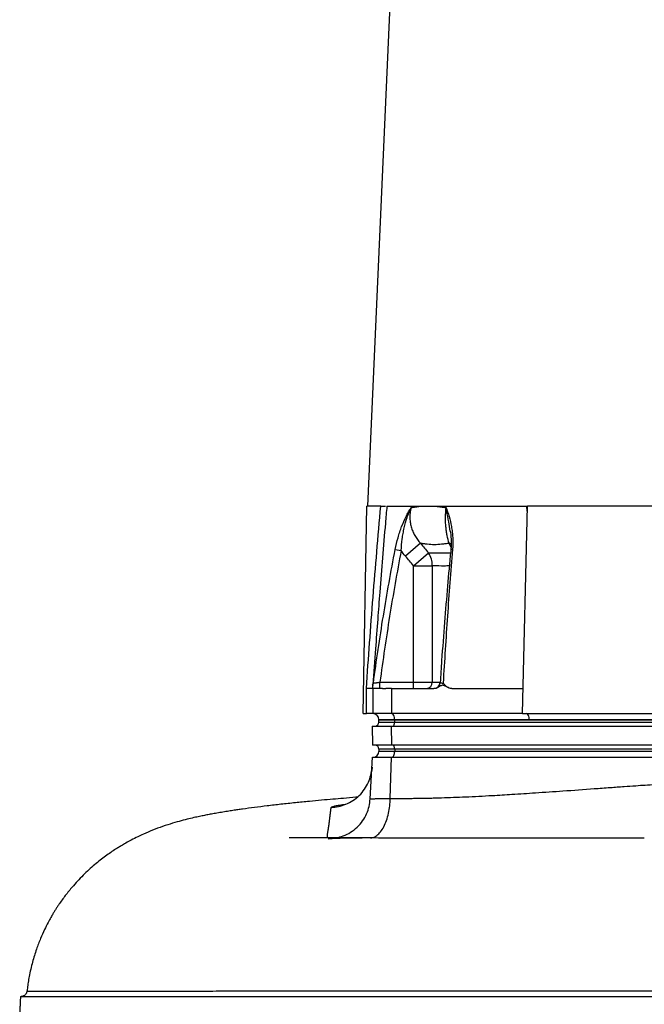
# Model space of a CAD drawing. Header units: millimetres. Extents: x 537 to 1439, y 660 to 2507.
# Tile 6 of 13: x 578 to 876, y 1113 to 1583. Entities that reach past the tile are written whole.
import ezdxf

# ---------------------------------------------------------------- set-up
doc = ezdxf.new("R2010")
doc.units = ezdxf.units.MM

msp = doc.modelspace()

# ---------------------------------------------------------------- linework, layer by layer
at = {"color": 7, "linetype": 'Continuous', "lineweight": 25}
for p, q in [((766.91, 1859.4), (744.11, 1351.15)), ((742.08, 1252.15), (743.8, 1351.15)), ((750.51, 1351.15), (743.8, 1351.15)), ((753.32, 1351.15), (820.35, 1351.15)), ((818.09, 1252.15), (820.45, 1351.15)), ((820.39, 1348.85), (820.18, 1351.15)), ((882.48, 1351.15), (820.45, 1351.15)), ((757.39, 1330.54), (760.21, 1330)), ((769.43, 1333.45), (762.23, 1327.34)), ((766.13, 1322.76), (773.26, 1328.86)), ((766.13, 1322.76), (775.07, 1322.76)), ((766.13, 1267.15), (766.13, 1322.76)), ((775.07, 1322.76), (775.07, 1267.15)), ((750.05, 1264.15), (750.05, 1267.15)), ((750.05, 1267.15), (766.13, 1267.15)), ((766.13, 1264.15), (766.13, 1267.15)), ((766.13, 1267.15), (775.07, 1267.15)), ((743.62, 1252.15), (743.62, 1264.2)), ((746.62, 1264.15), (746.62, 1252.15)), ((755.62, 1264.15), (755.62, 1252.15)), ((755.62, 1264.15), (775.83, 1264.15)), ((775.81, 1264.15), (775.84, 1264.15)), ((784.39, 1264.15), (818.37, 1264.15)), ((742.08, 1252.15), (743.62, 1252.15)), ((746.62, 1252.15), (743.62, 1252.15)), ((755.62, 1252.15), (746.62, 1252.15)), ((746.62, 1252.15), (746.62, 1252.15)), ((818.09, 1252.15), (755.62, 1252.15)), ((818.09, 1252.15), (883.11, 1252.15)), ((746.41, 1246.15), (746.57, 1237.15)), ((746.41, 1246.15), (755.51, 1246.15)), ((757.12, 1249.25), (749.62, 1249.25)), ((749.62, 1249.25), (749.62, 1249.15)), ((749.62, 1249.15), (757.12, 1249.15)), ((749.62, 1248.15), (749.62, 1249.15)), ((749.62, 1248.15), (757.12, 1248.15)), ((755.51, 1246.15), (755.59, 1237.15)), ((755.51, 1246.15), (950.01, 1246.15)), ((757.12, 1249.25), (757.12, 1249.15)), ((821.4, 1249.25), (757.12, 1249.25)), ((757.12, 1249.15), (951.62, 1249.15)), ((757.12, 1248.15), (757.12, 1249.15)), ((757.12, 1248.15), (951.62, 1248.15)), ((887.33, 1249.25), (821.4, 1249.25)), ((755.59, 1237.15), (746.57, 1237.15)), ((950.09, 1237.15), (755.59, 1237.15)), ((757.12, 1235.15), (749.62, 1235.15)), ((749.62, 1235.15), (749.62, 1234.15)), ((757.12, 1234.15), (749.62, 1234.15)), ((951.62, 1235.15), (757.12, 1235.15)), ((757.12, 1235.15), (757.12, 1234.15)), ((951.62, 1234.15), (757.12, 1234.15)), ((745.43, 1211.41), (746.47, 1231.35)), ((746.47, 1231.35), (755.55, 1231.35)), ((755.03, 1211.65), (755.55, 1231.35)), ((755.55, 1231.35), (950.05, 1231.35)), ((746.38, 1226.61), (746.14, 1225.05)), ((581.65, 1119.66), (581.46, 1119.01))]:
    msp.add_line(p, q, dxfattribs=at)
at = {"color": 8, "linetype": 'Continuous', "lineweight": 25}
for p, q in [((784.01, 1331.42), (783.1, 1333.45)), ((775.07, 1267.15), (778.68, 1267.15)), ((725.45, 1192.46), (727.29, 1192.62))]:
    msp.add_line(p, q, dxfattribs=at)
at = {"color": 8, "linetype": 'Continuous', "lineweight": 25, "flags": 128}
msp.add_lwpolyline([(784.14, 1333.02), (784.09, 1333.05), (783.1, 1333.45)], dxfattribs=at)
at = {"color": 7, "linetype": 'Continuous', "lineweight": 25, "flags": 128}
for points in [[(757.12, 1249.25), (757.08, 1249.82), (756.99, 1250.37), (756.85, 1250.87), (756.66, 1251.31), (756.44, 1251.67), (756.18, 1251.93), (755.91, 1252.09), (755.62, 1252.15)], [(821.4, 1249.25), (821.36, 1249.83), (821.27, 1250.37), (821.13, 1250.87), (820.94, 1251.31), (820.72, 1251.67), (820.46, 1251.93), (820.19, 1252.1), (819.9, 1252.15)], [(756.12, 1246.15), (756.31, 1246.19), (756.5, 1246.3), (756.67, 1246.49), (756.83, 1246.74), (756.95, 1247.04), (757.04, 1247.38), (757.1, 1247.76), (757.12, 1248.15)], [(757.12, 1235.15), (757.1, 1235.54), (757.04, 1235.92), (756.95, 1236.26), (756.83, 1236.56), (756.67, 1236.81), (756.5, 1237), (756.31, 1237.11), (756.12, 1237.15)], [(755.72, 1231.35), (755.99, 1231.4), (756.25, 1231.56), (756.5, 1231.82), (756.71, 1232.17), (756.88, 1232.59), (757.01, 1233.08), (757.09, 1233.6), (757.12, 1234.15)]]:
    msp.add_lwpolyline(points, dxfattribs=at)
at = {"color": 8, "linetype": 'Continuous', "lineweight": 25}
msp.add_arc((784.61, 1329.51), 1.03, 82.3214, 131.8232, dxfattribs=at)
at = {"color": 7, "linetype": 'Continuous', "lineweight": 25}
for centre, radius, start, end in [((764.35, 1322.9), 10.72, 359.261, 33.8012), ((744, 1267.15), 3, 330.4889, 352.2893), ((772.22, 1267), 2.85, 273.4021, 3.0393), ((775.81, 1267.15), 3, 270.0115, 356.3439), ((746.62, 1249.15), 3, 2, 89.9651), ((747.62, 1248.15), 2, 270, 0), ((747.62, 1235.15), 2, 0, 90), ((746.82, 1234.15), 2.8, 270, 0)]:
    msp.add_arc(centre, radius, start, end, dxfattribs=at)
for points, knots in [([(743.62, 1264.2), (744.61, 1278.7), (745.67, 1293.2), (747.96, 1322.19), (749.18, 1336.67), (750.51, 1351.15)], [0, 0, 0, 0, 0.5, 0.5, 1, 1, 1, 1]), ([(750.51, 1351.15), (750.84, 1351.15), (751.52, 1351.15), (752.33, 1351.15), (752.66, 1351.15), (752.79, 1351.15)], [0, 0, 0, 0, 0.387151, 0.774342, 1, 1, 1, 1]), ([(757.39, 1330.54), (757.77, 1332.46), (758.21, 1334.33), (758.97, 1337.05), (759.24, 1337.95), (759.68, 1339.28), (759.83, 1339.72), (760.13, 1340.58), (760.29, 1341.01), (761.09, 1343.11), (761.79, 1344.69), (762.93, 1346.95), (763.33, 1347.68), (763.95, 1348.76), (764.16, 1349.11), (764.48, 1349.63), (764.59, 1349.8), (764.81, 1350.14), (764.92, 1350.32), (765.02, 1350.48)], [0, 0, 0, 0, 0.25, 0.25, 0.375, 0.375, 0.4375, 0.4375, 0.5, 0.5, 0.75, 0.75, 0.875, 0.875, 0.9375, 0.9375, 0.96875, 0.96875, 1, 1, 1, 1]), ([(760.21, 1330), (760.33, 1331.85), (760.49, 1333.68), (760.85, 1336.38), (760.98, 1337.27), (761.29, 1339.05), (761.46, 1339.92), (762.03, 1342.5), (762.49, 1344.16), (763.32, 1346.59), (763.62, 1347.39), (764.12, 1348.57), (764.29, 1348.96), (764.56, 1349.53), (764.65, 1349.72), (764.84, 1350.1), (764.93, 1350.3), (765.02, 1350.48)], [0, 0, 0, 0, 0.25, 0.25, 0.375, 0.375, 0.5, 0.5, 0.75, 0.75, 0.875, 0.875, 0.9375, 0.9375, 0.96875, 0.96875, 1, 1, 1, 1]), ([(765.02, 1350.48), (764.6, 1348.99), (764.38, 1347.47), (764.38, 1345.53), (764.39, 1345.14), (764.44, 1344.37), (764.48, 1343.99), (764.63, 1342.86), (764.78, 1342.11), (765.18, 1340.64), (765.43, 1339.91), (766.02, 1338.48), (766.36, 1337.79), (767.49, 1335.81), (768.39, 1334.58), (769.43, 1333.45)], [0, 0, 0, 0, 0.25, 0.25, 0.3125, 0.3125, 0.375, 0.375, 0.5, 0.5, 0.625, 0.625, 0.75, 0.75, 1, 1, 1, 1]), ([(765.02, 1350.48), (765.7, 1350.59), (766.38, 1350.7), (767.44, 1350.87), (767.8, 1350.93), (768.52, 1351.04), (768.89, 1351.1), (769.26, 1351.15)], [0, 0, 0, 0, 0.5, 0.5, 0.75, 0.75, 1, 1, 1, 1]), ([(776.82, 1351.15), (777.21, 1351.1), (777.6, 1351.04), (778.39, 1350.93), (779.59, 1350.76), (780.82, 1350.59), (781.66, 1350.48)], [0, 0, 0, 0, 0.25, 0.25, 0.5, 1, 1, 1, 1]), ([(783.1, 1333.45), (782.73, 1334.58), (782.42, 1335.81), (782.09, 1337.46), (782.03, 1337.8), (781.91, 1338.49), (781.85, 1338.84), (781.7, 1339.91), (781.62, 1340.64), (781.49, 1342.11), (781.44, 1342.86), (781.39, 1343.99), (781.38, 1344.38), (781.37, 1345.15), (781.37, 1345.54), (781.39, 1347.47), (781.49, 1348.99), (781.66, 1350.48)], [0, 0, 0, 0, 0.25, 0.25, 0.3125, 0.3125, 0.375, 0.375, 0.5, 0.5, 0.625, 0.625, 0.6875, 0.6875, 0.75, 0.75, 1, 1, 1, 1]), ([(781.66, 1350.48), (781.69, 1350.4), (781.72, 1350.31), (781.78, 1350.14), (781.88, 1349.89), (782.09, 1349.29), (782.28, 1348.76), (782.63, 1347.69), (782.86, 1346.96), (783.5, 1344.71), (783.88, 1343.13), (784.26, 1341.03), (784.33, 1340.6), (784.46, 1339.73), (784.52, 1339.29), (784.68, 1337.96), (784.76, 1337.06), (784.92, 1334.33), (784.91, 1332.46), (784.75, 1330.54)], [0, 0, 0, 0, 0.015625, 0.015625, 0.03125, 0.0625, 0.125, 0.125, 0.25, 0.25, 0.5, 0.5, 0.5625, 0.5625, 0.625, 0.625, 0.75, 0.75, 1, 1, 1, 1]), ([(783.66, 1339.33), (783.66, 1339.29), (783.83, 1338.36), (784.01, 1336.43), (784.12, 1333.64), (784.09, 1331.58), (783.94, 1330.47), (783.92, 1330.28)], [0, 0, 0, 0, 0.012636, 0.341309, 0.649369, 0.937849, 1, 1, 1, 1]), ([(746.97, 1266.75), (748.41, 1277.43), (749.98, 1288.09), (753.43, 1309.36), (755.32, 1319.96), (757.39, 1330.54)], [0, 0, 0, 0, 0.5, 0.5, 1, 1, 1, 1]), ([(783.1, 1333.45), (782.48, 1333.37), (781.58, 1333.26), (780.69, 1333.15), (780.1, 1333.07), (779.81, 1333.03), (778.35, 1332.86), (777.2, 1332.78), (774.92, 1332.78), (773.79, 1332.86), (772.4, 1333.03), (772.12, 1333.07), (771.57, 1333.15), (771.3, 1333.19), (770.49, 1333.3), (769.96, 1333.37), (769.43, 1333.45)], [0, 0, 0, 0, 0.125, 0.1875, 0.1875, 0.25, 0.25, 0.5, 0.5, 0.75, 0.75, 0.8125, 0.8125, 0.875, 0.875, 1, 1, 1, 1]), ([(783.91, 1330.28), (783.89, 1330.07), (783.33, 1324.32), (782.29, 1312.82), (780.85, 1295.45), (779.69, 1280.09), (779.05, 1270.47), (778.82, 1266.95)], [0, 0, 0, 0, 0.010371, 0.27383, 0.54629, 0.833993, 1, 1, 1, 1]), ([(784.75, 1330.54), (783.84, 1319.96), (783.03, 1309.36), (781.54, 1288.09), (780.87, 1277.43), (780.26, 1266.75)], [0, 0, 0, 0, 0.5, 0.5, 1, 1, 1, 1]), ([(760.21, 1330), (758.21, 1319.57), (756.39, 1309.12), (753.02, 1288.17), (751.48, 1277.67), (750.05, 1267.15)], [0, 0, 0, 0, 0.5, 0.5, 1, 1, 1, 1]), ([(749.01, 1297.23), (748.65, 1292.51), (747.86, 1282.1), (747.14, 1271.69), (746.75, 1266)], [0, 0, 0, 0, 0.453367, 1, 1, 1, 1]), ([(746.62, 1264.15), (746.62, 1264.21), (746.62, 1264.32), (746.62, 1264.99), (746.62, 1265.73), (746.62, 1265.67), (746.62, 1265.66)], [0, 0, 0, 0, 0.291173, 0.620968, 0.950232, 1, 1, 1, 1]), ([(746.97, 1266.75), (746.97, 1266.75), (747.06, 1266.76), (747.3, 1266.79), (747.4, 1266.8), (747.63, 1266.83), (747.76, 1266.85), (748.04, 1266.89), (748.2, 1266.91), (748.54, 1266.95), (748.71, 1266.98), (749.08, 1267.02), (749.27, 1267.05), (749.66, 1267.1), (749.85, 1267.12), (750.05, 1267.15)], [0, 0, 0, 0, 0.25, 0.25, 0.375, 0.375, 0.5, 0.5, 0.625, 0.625, 0.75, 0.75, 0.875, 0.875, 1, 1, 1, 1]), ([(784.39, 1264.15), (784.01, 1264.15), (783.64, 1264.21), (782.92, 1264.43), (782.56, 1264.59), (781.88, 1264.95), (781.55, 1265.15), (781.04, 1265.43), (780.87, 1265.52), (780.6, 1265.62), (780.51, 1265.64), (780.32, 1265.68), (780.22, 1265.69), (780.03, 1265.7), (779.94, 1265.69), (779.75, 1265.65), (779.66, 1265.63), (779.38, 1265.53), (779.21, 1265.44), (778.69, 1265.17), (778.36, 1264.96), (777.67, 1264.6), (777.32, 1264.44), (776.59, 1264.22), (776.21, 1264.15), (775.83, 1264.15)], [0, 0, 0, 0, 0.125, 0.125, 0.25, 0.25, 0.375, 0.375, 0.4375, 0.4375, 0.46875, 0.46875, 0.5, 0.5, 0.53125, 0.53125, 0.5625, 0.5625, 0.625, 0.625, 0.75, 0.75, 0.875, 0.875, 1, 1, 1, 1]), ([(784.39, 1264.15), (783.97, 1264.15), (783.56, 1264.23), (782.78, 1264.51), (782.41, 1264.71), (781.73, 1265.19), (781.41, 1265.47), (780.96, 1265.93), (780.81, 1266.09), (780.53, 1266.41), (780.39, 1266.58), (780.26, 1266.75)], [0, 0, 0, 0, 0.25, 0.25, 0.5, 0.5, 0.75, 0.75, 0.875, 0.875, 1, 1, 1, 1]), ([(746.62, 1264.15), (746.62, 1264.15), (746.6, 1264.14), (746.52, 1264.14), (746.47, 1264.14), (746.31, 1264.14), (746.22, 1264.14), (746, 1264.14), (745.88, 1264.14), (745.6, 1264.15), (745.45, 1264.15), (745.12, 1264.16), (744.95, 1264.16), (744.59, 1264.17), (744.4, 1264.18), (744.01, 1264.19), (743.81, 1264.19), (743.62, 1264.2)], [0, 0, 0, 0, 0.125, 0.125, 0.25, 0.25, 0.375, 0.375, 0.5, 0.5, 0.625, 0.625, 0.75, 0.75, 0.875, 0.875, 1, 1, 1, 1]), ([(751.3, 1264.15), (751.2, 1264.15), (751.02, 1264.15), (750.75, 1264.15), (750.49, 1264.15), (750.24, 1264.15), (749.99, 1264.15), (749.76, 1264.15), (749.53, 1264.15), (749.08, 1264.15), (748.48, 1264.15), (747.81, 1264.15), (747.28, 1264.15), (746.96, 1264.15), (746.79, 1264.15), (746.69, 1264.15), (746.63, 1264.15), (746.62, 1264.15), (746.62, 1264.15)], [0, 0, 0, 0, 0.031278, 0.062496, 0.093671, 0.124817, 0.155953, 0.187093, 0.218256, 0.249456, 0.373927, 0.499002, 0.624284, 0.749251, 0.812094, 0.874744, 0.937335, 1, 1, 1, 1]), ([(751.3, 1264.15), (751.38, 1264.15), (751.56, 1264.15), (751.82, 1264.15), (752.1, 1264.15), (752.38, 1264.15), (752.66, 1264.15), (752.86, 1264.15), (752.95, 1264.15)], [0, 0, 0, 0, 0.166794, 0.333435, 0.5, 0.666565, 0.833206, 1, 1, 1, 1]), ([(755.62, 1264.15), (755.5, 1264.15), (755.27, 1264.15), (754.92, 1264.15), (754.58, 1264.15), (754.24, 1264.15), (753.91, 1264.15), (753.59, 1264.15), (753.27, 1264.15), (753.06, 1264.15), (752.95, 1264.15)], [0, 0, 0, 0, 0.125008, 0.249885, 0.374695, 0.499504, 0.624374, 0.749371, 0.874559, 1, 1, 1, 1]), ([(821.4, 1249.25), (821.39, 1249.64), (821.35, 1250.02), (821.19, 1250.72), (821.08, 1251.04), (820.8, 1251.57), (820.64, 1251.79), (820.28, 1252.08), (820.09, 1252.15), (819.9, 1252.15)], [0, 0, 0, 0, 0.25, 0.25, 0.5, 0.5, 0.75, 0.75, 1, 1, 1, 1]), ([(726.81, 1207.4), (727.94, 1207.43), (729.1, 1207.56), (731.45, 1208.04), (732.64, 1208.4), (734.96, 1209.35), (736.1, 1209.94), (738.26, 1211.35), (739.28, 1212.16), (741.14, 1213.98), (741.98, 1214.98), (743.45, 1217.1), (744.07, 1218.22), (745.07, 1220.52), (745.45, 1221.69), (745.99, 1224.02), (746.15, 1225.18), (746.21, 1226.31)], [0, 0, 0, 0, 0.125, 0.125, 0.25, 0.25, 0.375, 0.375, 0.5, 0.5, 0.625, 0.625, 0.75, 0.75, 0.875, 0.875, 1, 1, 1, 1]), ([(755.03, 1211.65), (755.97, 1211.65), (757.83, 1211.65), (760.61, 1211.67), (763.37, 1211.69), (766.1, 1211.72), (768.81, 1211.76), (771.49, 1211.8), (774.14, 1211.86), (776.77, 1211.93), (782.34, 1212.09), (791.32, 1212.44), (802.55, 1213), (813.7, 1213.67), (824.92, 1214.4), (838.02, 1215.3), (849.92, 1216.16), (859.65, 1216.87), (866.24, 1217.35), (871.81, 1217.74), (876.7, 1218.09), (881.45, 1218.4), (885.95, 1218.69), (889.73, 1218.93), (892.16, 1219.08), (893.65, 1219.17), (894.62, 1219.22), (895.54, 1219.26), (896.45, 1219.3), (897.36, 1219.34), (898.27, 1219.37), (899.18, 1219.41), (900.09, 1219.44), (902.84, 1219.52), (907.35, 1219.6), (913.54, 1219.55), (919.51, 1219.34), (924.19, 1219.04), (927.66, 1218.74), (929.99, 1218.5), (932.28, 1218.24), (934.55, 1217.95), (936.79, 1217.63), (939, 1217.29), (941.18, 1216.91), (943.33, 1216.51), (945.45, 1216.07), (947.55, 1215.61), (948.93, 1215.28), (949.62, 1215.11)], [0, 0, 0, 0, 0.0144095, 0.0286858, 0.042829, 0.0568393, 0.0707167, 0.0844614, 0.0980735, 0.1115531, 0.1249004, 0.1836517, 0.2496925, 0.297652, 0.3552231, 0.4224069, 0.4992039, 0.5383397, 0.5721773, 0.6007168, 0.6239581, 0.6474766, 0.6738586, 0.693185, 0.7056609, 0.7112861, 0.7159802, 0.7206693, 0.7253535, 0.7300327, 0.7347069, 0.7393763, 0.7440409, 0.7487006, 0.7816128, 0.8133846, 0.8440322, 0.8735737, 0.8857002, 0.8976948, 0.9095592, 0.921295, 0.932904, 0.944388, 0.9557489, 0.9669885, 0.9781089, 0.989112, 1, 1, 1, 1]), ([(739.36, 1212.27), (739.12, 1212.25), (736.81, 1212.06), (732.9, 1211.74), (727.41, 1211.27), (722.04, 1210.8), (716.04, 1210.23), (709.51, 1209.58), (702.78, 1208.86), (696.3, 1208.11), (690.23, 1207.35), (685.62, 1206.73), (682.24, 1206.25), (679.84, 1205.89), (677.22, 1205.49), (674.41, 1205.03), (671.68, 1204.56), (669.18, 1204.11), (666.89, 1203.67), (664.53, 1203.2), (661.97, 1202.65), (658.87, 1201.93), (655.35, 1201.05), (651.17, 1199.87), (646.48, 1198.36), (641.7, 1196.57), (637.5, 1194.79), (633.9, 1193.09), (630.88, 1191.53), (628.37, 1190.14), (626.35, 1188.94), (623.56, 1187.21), (619.63, 1184.56), (614.44, 1180.54), (609.01, 1175.67), (604.25, 1170.65), (600.37, 1165.92), (597.98, 1162.64), (596.44, 1160.37), (595.6, 1159.09), (594.8, 1157.82), (593.96, 1156.43), (592.92, 1154.64), (591.55, 1152.15), (589.88, 1148.81), (587.99, 1144.57), (586.03, 1139.42), (584.16, 1133.37), (582.94, 1128.06), (582.22, 1123.89), (581.9, 1121.65), (581.72, 1120.25), (581.67, 1119.76), (581.66, 1119.66)], [0, 0, 0, 0, 0.003644, 0.034117, 0.060837, 0.090555, 0.123169, 0.161538, 0.202676, 0.243728, 0.284603, 0.32417, 0.340525, 0.357444, 0.376763, 0.398528, 0.420813, 0.440143, 0.457059, 0.47462, 0.493984, 0.516165, 0.540938, 0.566089, 0.591394, 0.616219, 0.638254, 0.657352, 0.673415, 0.686567, 0.696845, 0.704402, 0.725863, 0.749878, 0.776604, 0.804263, 0.823729, 0.842135, 0.847699, 0.853156, 0.858507, 0.863751, 0.870563, 0.880347, 0.893348, 0.909494, 0.92867, 0.950716, 0.975415, 0.985302, 0.994869, 0.99898, 1, 1, 1, 1]), ([(745.43, 1211.41), (745.43, 1211.41), (745.43, 1211.41), (745.45, 1211.42), (745.48, 1211.42), (745.52, 1211.42), (745.59, 1211.43), (745.67, 1211.44), (745.78, 1211.44), (745.91, 1211.45), (746.07, 1211.46), (746.26, 1211.48), (746.48, 1211.49), (746.74, 1211.5), (747.12, 1211.53), (747.64, 1211.55), (748.28, 1211.58), (748.87, 1211.6), (749.39, 1211.61), (749.85, 1211.62), (750.29, 1211.63), (750.76, 1211.63), (751.26, 1211.64), (751.8, 1211.64), (752.37, 1211.65), (752.98, 1211.65), (753.63, 1211.65), (754.31, 1211.65), (754.79, 1211.65), (755.03, 1211.65)], [0, 0, 0, 0, 0.022126, 0.045601, 0.070424, 0.096597, 0.124118, 0.152988, 0.183207, 0.214775, 0.247691, 0.281955, 0.317568, 0.354528, 0.392837, 0.467006, 0.530958, 0.584691, 0.628208, 0.660665, 0.694171, 0.728726, 0.76433, 0.800984, 0.838687, 0.877441, 0.917244, 0.958097, 1, 1, 1, 1]), ([(876.23, 1192.65), (874.25, 1192.65), (868.93, 1192.65), (860.19, 1192.65), (849.71, 1192.65), (838.58, 1192.65), (826.75, 1192.65), (815.21, 1192.64), (804.12, 1192.65), (793.6, 1192.66), (783.13, 1192.68), (772.83, 1192.7), (761.52, 1192.71), (749.34, 1192.77), (739.44, 1192.85), (732.93, 1192.88), (729.6, 1192.88), (726.44, 1192.88), (723.3, 1192.87), (720.3, 1192.85), (717.52, 1192.83), (715.22, 1192.81), (713.28, 1192.81), (711.49, 1192.81), (709.81, 1192.83), (708.32, 1192.86), (707.29, 1192.89), (706.95, 1192.91), (706.74, 1192.92), (706.76, 1192.92), (706.76, 1192.92)], [0, 0, 0, 0, 0.027537, 0.073752, 0.122737, 0.175984, 0.233488, 0.295249, 0.347727, 0.402935, 0.460471, 0.518209, 0.57589, 0.656774, 0.737856, 0.763037, 0.785367, 0.804685, 0.826407, 0.852225, 0.872885, 0.892355, 0.909548, 0.924462, 0.942962, 0.964732, 0.987579, 0.995431, 0.9992, 1, 1, 1, 1]), ([(741.6, 1192.7), (740.78, 1192.7), (738.94, 1192.69), (736.28, 1192.68), (733.57, 1192.66), (730.97, 1192.62), (729.07, 1192.58), (727.68, 1192.54), (727.12, 1192.52), (726.83, 1192.51)], [0, 0, 0, 0, 0.114752, 0.258756, 0.4123401, 0.5798698, 0.771625, 0.8814994, 1, 1, 1, 1]), ([(581.51, 1118.98), (581.44, 1118.77), (581.33, 1118.55), (581.05, 1118.14), (580.87, 1117.93), (580.53, 1117.67), (580.41, 1117.58), (580.14, 1117.43), (580.01, 1117.37), (579.71, 1117.26), (579.56, 1117.22), (579.24, 1117.16), (579.08, 1117.15), (578.91, 1117.15)], [0, 0, 0, 0, 0.25, 0.25, 0.5, 0.5, 0.625, 0.625, 0.75, 0.75, 0.875, 0.875, 1, 1, 1, 1]), ([(581.51, 1119), (581.51, 1119.01), (581.51, 1119.04), (581.51, 1118.99), (581.51, 1118.98)], [0, 0, 0, 0, 0.784239, 1, 1, 1, 1]), ([(578.53, 1117.15), (578.51, 1116.61), (578.49, 1116.05), (578.44, 1114.87), (578.41, 1114.25), (578.37, 1113.29), (578.35, 1112.97), (578.32, 1112.31), (578.3, 1111.99), (578.26, 1111), (578.22, 1110.33), (578.19, 1109.65)], [0, 0, 0, 0, 0.25, 0.25, 0.5, 0.5, 0.625, 0.625, 0.75, 0.75, 1, 1, 1, 1]), ([(578.53, 1117.15), (578.66, 1117.15), (579.07, 1117.15), (580.57, 1117.15), (581.7, 1117.15), (586.12, 1117.15), (590.45, 1117.15), (601.54, 1117.15), (608.33, 1117.15), (620.47, 1117.15), (624.84, 1117.15), (634.2, 1117.15), (639.17, 1117.15), (654.82, 1117.15), (666.22, 1117.15), (690.63, 1117.15), (703.62, 1117.15), (730.99, 1117.15), (745.39, 1117.15), (774.48, 1117.15), (789.25, 1117.15), (812.25, 1117.15), (820.07, 1117.15), (836.02, 1117.15), (844.15, 1117.15), (868.81, 1117.15), (885.58, 1117.15), (910.34, 1117.15), (918.53, 1117.15), (934.85, 1117.15), (942.96, 1117.15), (967.11, 1117.15), (982.93, 1117.15), (1013.61, 1117.15), (1028.46, 1117.15), (1049.71, 1117.15), (1056.63, 1117.15), (1070.15, 1117.15), (1076.76, 1117.15), (1095.94, 1117.15), (1107.87, 1117.15), (1129.23, 1117.15), (1138.7, 1117.15), (1147.11, 1117.15)], [0.4663262, 0.4663262, 0.4663262, 0.4663262, 0.480306, 0.480306, 0.4948615, 0.4948615, 0.5239724, 0.5239724, 0.5530833, 0.5530833, 0.5676387, 0.5676387, 0.5821942, 0.5821942, 0.6113051, 0.6113051, 0.640416, 0.640416, 0.6695269, 0.6695269, 0.6986378, 0.6986378, 0.7131932, 0.7131932, 0.7277487, 0.7277487, 0.7568596, 0.7568596, 0.771415, 0.771415, 0.7859705, 0.7859705, 0.8150814, 0.8150814, 0.8441923, 0.8441923, 0.8587478, 0.8587478, 0.8733032, 0.8733032, 0.9024141, 0.9024141, 0.931525, 0.931525, 0.931525, 0.931525])]:
    msp.add_open_spline(points, degree=3, knots=knots, dxfattribs=at)
at = {"color": 8, "linetype": 'Continuous', "lineweight": 25}
for points, knots in [([(753.39, 1351.15), (753.15, 1348.46), (751.95, 1334.78), (750.47, 1316.81), (749.33, 1301.52), (749.01, 1297.23)], [0, 0, 0, 0, 0.149752, 0.761384, 1, 1, 1, 1]), ([(783.64, 1339.33), (783.42, 1340.78), (782.92, 1344.05), (782.18, 1347.69), (781.77, 1349.89), (781.66, 1350.47), (781.66, 1350.48)], [0, 0, 0, 0, 0.366807, 0.828204, 0.997714, 1, 1, 1, 1]), ([(773.26, 1328.86), (773.53, 1328.86), (775.27, 1328.89), (778.52, 1328.92), (782.07, 1328.89), (783.78, 1328.87)], [0, 0, 0, 0, 0.089545, 0.561131, 1, 1, 1, 1]), ([(783.21, 1322.66), (782.37, 1322.64), (779.75, 1322.55), (777.15, 1322.68), (775.35, 1322.75), (775.07, 1322.76)], [0, 0, 0, 0, 0.285442, 0.886962, 1, 1, 1, 1]), ([(778.85, 1266.95), (778.83, 1266.93), (778.8, 1266.87), (779.11, 1266.8), (779.64, 1266.76), (780.09, 1266.75), (780.26, 1266.75)], [0, 0, 0, 0, 0.149737, 0.480305, 0.805416, 1, 1, 1, 1]), ([(726.81, 1207.4), (726.88, 1207.5), (727.03, 1207.7), (728.07, 1208.02), (729.7, 1208.34), (731.58, 1208.63), (733.13, 1208.8), (733.71, 1208.87)], [0, 0, 0, 0, 0.216167, 0.43194, 0.649771, 0.868099, 1, 1, 1, 1]), ([(729.37, 1192.88), (730.46, 1193.14), (732.82, 1193.7), (736.17, 1195.43), (739.31, 1197.85), (741.91, 1200.86), (743.82, 1204.25), (745.05, 1207.81), (745.3, 1210.23), (745.43, 1211.41)], [0, 0, 0, 0, 0.126979, 0.274597, 0.425125, 0.575652, 0.723271, 0.865395, 1, 1, 1, 1]), ([(745.6, 1192.8), (746, 1192.85), (747.03, 1192.97), (748.66, 1193.94), (750.4, 1195.66), (751.97, 1198.1), (753.27, 1201.1), (754.22, 1204.49), (754.84, 1208.05), (754.97, 1210.47), (755.03, 1211.65)], [0, 0, 0, 0, 0.083055, 0.211432, 0.344769, 0.480733, 0.616697, 0.750035, 0.878412, 1, 1, 1, 1]), ([(725.17, 1192.87), (725.14, 1192.93), (725.07, 1193.11), (725.04, 1193.69), (725.08, 1194.45), (725.16, 1195.22), (725.28, 1195.91), (725.38, 1196.51), (725.47, 1197.02), (725.56, 1197.59), (725.66, 1198.2), (725.75, 1198.83), (725.82, 1199.41), (725.89, 1199.93), (725.95, 1200.45), (726.02, 1200.97), (726.08, 1201.49), (726.13, 1201.93), (726.18, 1202.32), (726.22, 1202.67), (726.26, 1202.97), (726.3, 1203.32), (726.35, 1203.7), (726.4, 1204.1), (726.44, 1204.44), (726.48, 1204.74), (726.51, 1205), (726.54, 1205.23), (726.57, 1205.52), (726.61, 1205.85), (726.66, 1206.22), (726.7, 1206.55), (726.74, 1206.85), (726.77, 1207.13), (726.8, 1207.31), (726.81, 1207.4)], [0, 0, 0, 0, 0.023136, 0.07594, 0.123402, 0.166038, 0.203737, 0.238026, 0.269547, 0.298662, 0.346392, 0.388412, 0.425761, 0.45909, 0.488986, 0.526808, 0.559882, 0.589117, 0.615204, 0.638708, 0.659994, 0.679416, 0.713741, 0.742981, 0.768178, 0.790351, 0.810179, 0.828078, 0.844459, 0.877976, 0.906546, 0.93215, 0.955748, 0.978014, 1, 1, 1, 1]), ([(726.83, 1192.51), (726.81, 1192.51), (726.64, 1192.5), (726.4, 1192.49), (726.07, 1192.48), (725.77, 1192.47), (725.52, 1192.46), (725.48, 1192.46), (725.45, 1192.46)], [0, 0, 0, 0, 0.019488, 0.167519, 0.330206, 0.512459, 0.726624, 1, 1, 1, 1]), ([(834.69, 1192.65), (828.63, 1192.65), (819.53, 1192.65), (810.35, 1192.65), (807.28, 1192.65)], [0, 0, 0, 0, 0.665701, 1, 1, 1, 1]), ([(581.73, 1119.66), (581.75, 1119.66), (581.77, 1119.66), (582.93, 1119.65), (585.09, 1119.64), (588.22, 1119.63), (592.21, 1119.63), (597.08, 1119.62), (602.86, 1119.61), (609.59, 1119.6), (617.27, 1119.6), (625.91, 1119.62), (635.43, 1119.65), (645.76, 1119.69), (656.84, 1119.73), (668.67, 1119.75), (681.26, 1119.77), (694.58, 1119.78), (708.57, 1119.79), (723.17, 1119.81), (738.31, 1119.82), (753.92, 1119.83), (769.92, 1119.83), (786.32, 1119.82), (803.08, 1119.81), (820.14, 1119.81), (837.39, 1119.81), (854.82, 1119.82), (872.43, 1119.82), (890.21, 1119.82), (908.11, 1119.83), (926.01, 1119.83), (943.77, 1119.83), (961.32, 1119.82), (978.67, 1119.82), (995.83, 1119.82), (1011.92, 1119.82), (1026.9, 1119.82), (1040.73, 1119.82), (1054.18, 1119.83), (1067.2, 1119.83), (1079.66, 1119.83), (1091.62, 1119.83), (1103.67, 1119.83), (1115.67, 1119.82), (1127.42, 1119.82), (1137.38, 1119.82), (1145.8, 1119.83), (1152.88, 1119.83), (1159.42, 1119.83), (1163.06, 1119.83), (1164.87, 1119.83)], [0, 0, 0, 0, 0.01573, 0.037046, 0.0585, 0.080025, 0.101393, 0.122651, 0.143853, 0.165067, 0.186362, 0.207811, 0.229387, 0.250831, 0.272183, 0.293509, 0.314875, 0.336349, 0.357938, 0.379404, 0.400774, 0.422122, 0.4435, 0.464957, 0.486508, 0.507926, 0.529223, 0.550469, 0.571731, 0.593075, 0.614576, 0.636076, 0.657417, 0.678685, 0.699956, 0.721305, 0.742809, 0.761234, 0.779546, 0.79779, 0.81601, 0.834281, 0.852674, 0.871195, 0.892696, 0.914105, 0.935504, 0.951598, 0.967768, 0.983954, 1, 1, 1, 1])]:
    msp.add_open_spline(points, degree=3, knots=knots, dxfattribs=at)
at = {"color": 7, "linetype": 'Continuous', "lineweight": 25}
for points in [[(769.43, 1333.45), (770.71, 1331.92), (771.98, 1330.39), (773.26, 1328.86)], [(762.23, 1327.34), (761.51, 1328.19), (760.84, 1329.08), (760.21, 1330)], [(766.13, 1322.76), (764.83, 1324.28), (763.53, 1325.81), (762.23, 1327.34)], [(821.4, 1249.25), (821.4, 1249.25), (821.4, 1249.25), (821.4, 1249.25)]]:
    msp.add_open_spline(points, degree=3, dxfattribs=at)

doc.saveas('drawing.dxf')
